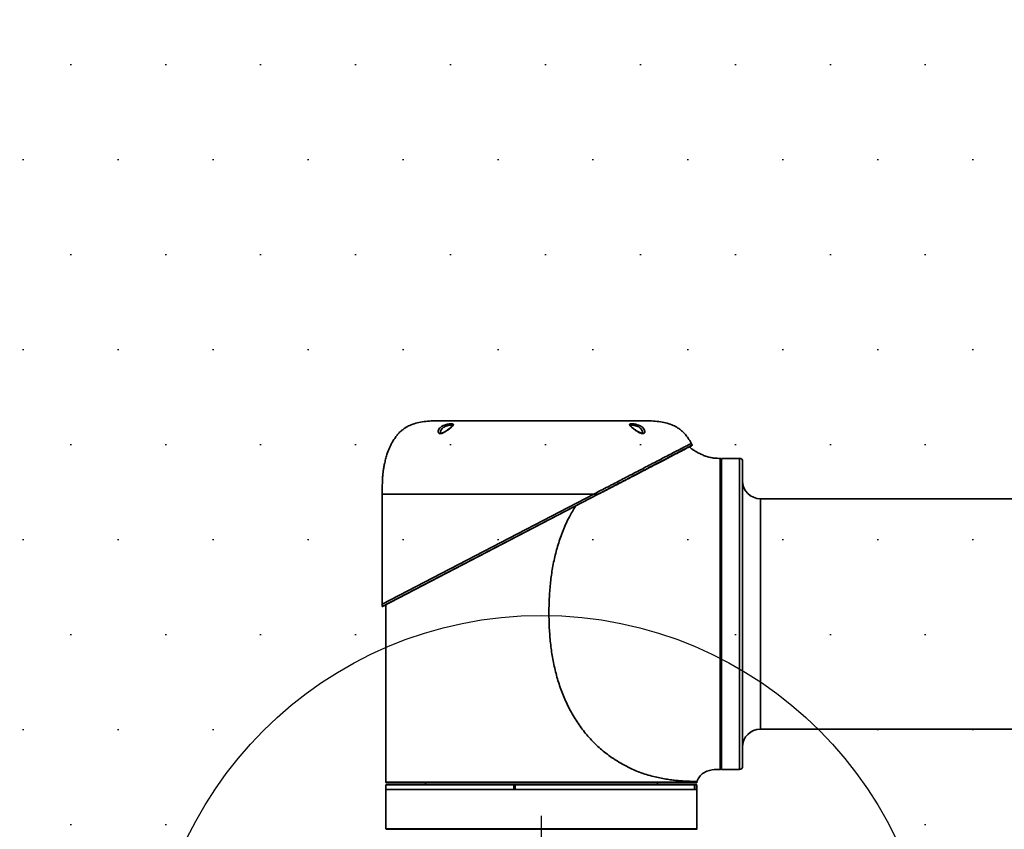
# Model space of a CAD drawing. Header units: millimetres. Extents: x 3 to 614, y 2 to 209.
# Tile 31 of 57: x 451 to 467, y 63 to 77. Entities that reach past the tile are written whole.
import ezdxf

# ---------------------------------------------------------------- set-up
doc = ezdxf.new("R2010")
doc.units = ezdxf.units.MM
doc.header["$PDSIZE"] = -1
doc.layers.add('尺寸线', color=5, linetype='Continuous')
doc.styles.add('SLDTEXTSTYLE1', font='TXT', dxfattribs={"width": 0.7})
doc.dimstyles.new('SLDDIMSTYLE20', dxfattribs={"dimtxt": 3, "dimasz": 3, "dimexe": 0, "dimexo": 0.0625, "dimgap": 0.75, "dimtad": 0, "dimtih": 1, "dimtoh": 1, "dimdec": 1, "dimlfac": 40, "dimrnd": 1e-09, "dimzin": 12, "dimdsep": 46, "dimtxsty": 'SLDTEXTSTYLE1', "dimsah": 1, "dimcen": 0, "dimadec": 0, "dimazin": 3, "dimtfac": 1, "dimtdec": 1, "dimtofl": 0, "dimtmove": 0, "dimatfit": 3, "dimfxl": 1, "dimfrac": 2, "dimtolj": 1, "dimtzin": 12, "dimarcsym": 0})

# ---------------------------------------------------------------- blocks, each defined once
blk = doc.blocks.new('*D138')
at = {"layer": 'Defpoints', "color": 0, "transparency": 16777216}
for p in [(430.092, 89.681), (459.36, 60.413)]:
    blk.add_point(p, dxfattribs=at)
at = {"layer": '尺寸线', "color": 0, "lineweight": -2, "transparency": 16777216}
for p, q in [((419.197, 97.575), (422.197, 97.575)), ((422.197, 97.575), (427.97, 91.802))]:
    blk.add_line(p, q, dxfattribs=at)
at = {"layer": '尺寸线', "color": 0, "transparency": 16777216}
blk.add_solid([(428.324, 92.155), (427.617, 91.448), (430.092, 89.681)], dxfattribs=at)
at = {"layer": '尺寸线', "color": 0, "transparency": 16777216, "insert": (406.547, 99.075), "char_height": 3, "attachment_point": 1, "style": 'SLDTEXTSTYLE1'}
blk.add_mtext('\\A1;R1655.7', dxfattribs=at)
blk = doc.blocks.new('SW_CENTERMARKSYMBOL_7')
at = {"layer": '尺寸线', "color": 0}
for p, q in [((0, 0.05), (0, 3.225)), ((-0.05, 0), (-3.225, 0)), ((0, 0), (-0.025, 0)), ((0, 0), (0, 0.025)), ((0, 0), (0, -0.025)), ((0, 0), (0.025, 0)), ((0.05, 0), (3.225, 0)), ((0, -0.05), (0, -3.225))]:
    blk.add_line(p, q, dxfattribs=at)

msp = doc.modelspace()

# ---------------------------------------------------------------- hatches: boundary and pattern name
at = {"layer": '尺寸线'}
h = msp.add_hatch(dxfattribs=at)
h.set_pattern_fill('DOTS', color=256, style=0)
h.set_pattern_definition([(0, (316.5512, -0.007), (0.79375, 1.5875), [0, -1.5875])])
edge = h.paths.add_edge_path(flags=0)
edge.add_arc((459.359597, 60.412532), 41.391259, 0, 360)
edge = h.paths.add_edge_path(flags=0)
edge.add_arc((459.359597, 60.412532), 6.575, 0, 360)

# ---------------------------------------------------------------- linework, layer by layer
at = {"color": 7, "linetype": 'Continuous', "lineweight": 35}
for p, q in [((461.109597, 70.240841), (457.609597, 70.240841)), ((461.878556, 69.833583), (461.863339, 69.862411)), ((462.372097, 69.537532), (462.359597, 69.537532)), ((462.672097, 69.612532), (462.372097, 69.612532)), ((462.372097, 64.412532), (462.372097, 69.612532)), ((462.672097, 64.412532), (462.672097, 69.612532)), ((462.722097, 69.562532), (462.722097, 64.462532)), ((456.697097, 69.015841), (456.697097, 67.173048)), ((456.697097, 67.139011), (460.309237, 69.015841)), ((456.697097, 67.173048), (460.237069, 69.015841)), ((460.237069, 69.015841), (456.697097, 69.015841)), ((460.309762, 69.011406), (456.704406, 67.134576)), ((460.309237, 69.015841), (460.237069, 69.015841)), ((476.914597, 68.937532), (463.022097, 68.937532)), ((463.022097, 68.937532), (463.022097, 65.087532)), ((456.697097, 67.173048), (456.697097, 67.139011)), ((456.759597, 67.163307), (456.759597, 64.200032)), ((463.022097, 65.087532), (476.914597, 65.087532)), ((462.359597, 64.471503), (462.343495, 64.487532)), ((462.346691, 64.413041), (462.346692, 64.41326)), ((462.359597, 64.487532), (462.372097, 64.487532)), ((462.372097, 64.412532), (462.672097, 64.412532)), ((461.959597, 64.200032), (461.959597, 64.212532)), ((456.759597, 64.200032), (461.959597, 64.200032)), ((456.759597, 64.155032), (456.759597, 64.080032)), ((456.759597, 64.155032), (458.895807, 64.155032)), ((458.895807, 64.080032), (456.759597, 64.080032)), ((456.759597, 64.075032), (456.759597, 63.422532)), ((461.700504, 64.075032), (456.759597, 64.075032)), ((461.947097, 64.187532), (456.772097, 64.187532)), ((457.422097, 64.187532), (457.422097, 64.155032)), ((458.895807, 64.080032), (458.895807, 64.155032)), ((458.900143, 64.155032), (458.895807, 64.155032)), ((458.896675, 64.080032), (458.895807, 64.080032)), ((458.900143, 64.080032), (458.900143, 64.155032)), ((458.920427, 64.155032), (458.900143, 64.155032)), ((458.900143, 64.080032), (458.920427, 64.080032)), ((458.920427, 64.155032), (458.920427, 64.080032)), ((458.920427, 64.155032), (461.919005, 64.155032)), ((461.919005, 64.080032), (458.920427, 64.080032)), ((461.297097, 64.155032), (461.297097, 64.187532)), ((461.959597, 64.075032), (461.700504, 64.075032)), ((461.919005, 64.155032), (461.919005, 64.080032)), ((461.919005, 64.155032), (461.921175, 64.155032)), ((461.919005, 64.080032), (461.921175, 64.080032)), ((461.921175, 64.155032), (461.921175, 64.080032)), ((461.921175, 64.155032), (461.959597, 64.155032)), ((461.959597, 64.080032), (461.921175, 64.080032)), ((461.959597, 64.080032), (461.959597, 64.155032)), ((461.959597, 63.422532), (461.959597, 64.075032)), ((456.759597, 63.422532), (461.700504, 63.422532)), ((461.696002, 63.417532), (456.764597, 63.417532)), ((456.789597, 63.417532), (456.789597, 63.415032)), ((461.889461, 63.415032), (456.789597, 63.415032)), ((456.834597, 63.415032), (456.834597, 63.412532)), ((461.954597, 63.417532), (461.696002, 63.417532)), ((461.700504, 63.422532), (461.959597, 63.422532)), ((461.884597, 63.412532), (461.884597, 63.415032)), ((461.889461, 63.417532), (461.889461, 63.415032)), ((461.891631, 63.415032), (461.889461, 63.415032)), ((461.891631, 63.415032), (461.891631, 63.417532)), ((461.929597, 63.415032), (461.891631, 63.415032)), ((461.929597, 63.415032), (461.929597, 63.417532))]:
    msp.add_line(p, q, dxfattribs=at)
at = {"color": 7, "linetype": 'Continuous', "lineweight": 35, "flags": 128}
msp.add_lwpolyline([(460.309762, 69.011406), (460.309975, 69.011603), (460.31011, 69.011931), (460.310164, 69.01238), (460.310134, 69.012935), (460.310022, 69.013579), (460.309831, 69.014293), (460.309566, 69.015055), (460.309237, 69.015841)], dxfattribs=at)
at = {"color": 7, "linetype": 'Continuous', "lineweight": 35}
for centre, radius, start, end in [((461.875571, 69.832151), 0.005, 297.4997548, 16.2124158), ((462.347097, 69.600036), 0.0125, 359.9259047, 89.5694539), ((462.672097, 69.562532), 0.05, 0, 90), ((463.022097, 69.237532), 0.3, 180, 270), ((456.702097, 67.139011), 0.005, 180, 297.5), ((463.022097, 64.787532), 0.3, 90, 180), ((462.347097, 64.425544), 0.0125, 267.9568801, 0.089018), ((462.672097, 64.462532), 0.05, 270, 0), ((456.772097, 64.200032), 0.0125, 180, 270), ((456.764597, 64.075032), 0.005, 90, 180), ((461.947097, 64.200032), 0.0125, 270, 0), ((461.954597, 64.075032), 0.005, 0, 90), ((456.764597, 63.422532), 0.005, 180, 270), ((461.954597, 63.422532), 0.005, 270, 0)]:
    msp.add_arc(centre, radius, start, end, dxfattribs=at)
for points, knots in [([(457.609597, 70.240841), (457.568633, 70.239992), (457.487642, 70.238315), (457.36942, 70.224422), (457.259153, 70.201424), (457.160773, 70.168815), (457.084631, 70.126523), (457.029569, 70.08474), (456.98746, 70.049171), (456.951152, 70.009099), (456.912965, 69.957628), (456.865405, 69.889219), (456.821058, 69.798683), (456.782264, 69.705307), (456.758194, 69.61739), (456.739696, 69.542239), (456.725368, 69.472883), (456.71478, 69.41087), (456.707652, 69.350763), (456.702959, 69.286381), (456.699458, 69.209805), (456.697411, 69.118392), (456.697208, 69.052087), (456.697097, 69.015841)], [0, 0, 0, 0, 0.069509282, 0.137428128, 0.201670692, 0.260464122, 0.312599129, 0.348599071, 0.377691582, 0.406009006, 0.440120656, 0.486450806, 0.547153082, 0.610773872, 0.657772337, 0.701657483, 0.742141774, 0.77793548, 0.808394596, 0.844828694, 0.887469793, 0.938483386, 1, 1, 1, 1]), ([(457.768875, 70.178044), (457.773896, 70.179292), (457.792769, 70.183985), (457.824537, 70.188991), (457.857561, 70.190631), (457.879705, 70.187696), (457.889397, 70.180212), (457.886034, 70.167702), (457.869815, 70.149478), (457.842349, 70.124074), (457.803696, 70.09178), (457.767438, 70.067835), (457.734154, 70.048105), (457.708935, 70.034728), (457.678546, 70.024661), (457.655552, 70.024717), (457.638373, 70.034251), (457.629192, 70.054427), (457.633681, 70.083046), (457.655259, 70.117971), (457.691639, 70.148504), (457.733421, 70.167771), (457.758783, 70.17512), (457.768875, 70.178044)], [0, 0, 0, 0, 0.017628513, 0.066262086, 0.112459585, 0.157928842, 0.2038698, 0.251411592, 0.301970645, 0.357123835, 0.418192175, 0.489783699, 0.503427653, 0.549963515, 0.587116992, 0.624243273, 0.657597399, 0.706896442, 0.771800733, 0.836936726, 0.910563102, 0.964411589, 1, 1, 1, 1]), ([(457.869007, 70.156512), (457.868989, 70.156456), (457.868941, 70.156311), (457.864113, 70.149883), (457.854248, 70.139931), (457.838605, 70.125434), (457.817571, 70.107282), (457.79135, 70.087309), (457.762672, 70.068558), (457.735783, 70.052894), (457.713036, 70.041691), (457.694397, 70.035031), (457.680251, 70.032903), (457.672734, 70.034284), (457.670706, 70.036026), (457.668925, 70.037475), (457.668996, 70.042062), (457.669024, 70.043836)], [0, 0, 0, 0, 0.032885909, 0.085376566, 0.148505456, 0.222984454, 0.308977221, 0.403700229, 0.499179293, 0.580108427, 0.64788962, 0.704665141, 0.756338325, 0.809874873, 0.866078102, 0.948196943, 1, 1, 1, 1]), ([(457.773914, 70.154596), (457.766027, 70.151783), (457.744952, 70.144265), (457.712548, 70.125284), (457.686149, 70.096111), (457.670412, 70.066674), (457.670218, 70.050274), (457.67014, 70.043677)], [0, 0, 0, 0, 0.126714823, 0.338628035, 0.587198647, 0.833947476, 1, 1, 1, 1]), ([(457.867563, 70.152421), (457.867854, 70.153678), (457.86906, 70.1589), (457.861325, 70.163727), (457.844066, 70.166807), (457.817688, 70.165154), (457.792649, 70.160324), (457.77785, 70.1558), (457.773914, 70.154596)], [0, 0, 0, 0, 0.066699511, 0.276933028, 0.485154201, 0.696744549, 0.919332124, 1, 1, 1, 1]), ([(460.950319, 70.178044), (460.954128, 70.177004), (460.971741, 70.172198), (461.003264, 70.16052), (461.039697, 70.139525), (461.069233, 70.11056), (461.087864, 70.077531), (461.089373, 70.048791), (461.076413, 70.030338), (461.057634, 70.023768), (461.033986, 70.026401), (461.003123, 70.038012), (460.978495, 70.0518), (460.944558, 70.072513), (460.907488, 70.097577), (460.867752, 70.132298), (460.840354, 70.158341), (460.828963, 70.175634), (460.83459, 70.185891), (460.854271, 70.190301), (460.88449, 70.189863), (460.91832, 70.185644), (460.94083, 70.180298), (460.950319, 70.178044)], [0, 0, 0, 0, 0.013425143, 0.062078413, 0.114529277, 0.171720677, 0.237652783, 0.309595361, 0.35259107, 0.387520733, 0.422465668, 0.456199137, 0.509302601, 0.517396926, 0.591526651, 0.660854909, 0.719355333, 0.776972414, 0.828204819, 0.875536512, 0.921257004, 0.966803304, 1, 1, 1, 1]), ([(461.050564, 70.04305), (461.050568, 70.043031), (461.051294, 70.03934), (461.048744, 70.036915), (461.048295, 70.035136), (461.041925, 70.033078), (461.029814, 70.033897), (461.013306, 70.038829), (460.992961, 70.047917), (460.969152, 70.061001), (460.942586, 70.077442), (460.915323, 70.096418), (460.891182, 70.11609), (460.871826, 70.133354), (460.858331, 70.14661), (460.851331, 70.153981), (460.849612, 70.158335), (460.849867, 70.157136), (460.849868, 70.157132)], [0, 0, 0, 0, 0.000459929, 0.087149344, 0.174474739, 0.227426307, 0.276901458, 0.330133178, 0.390589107, 0.462262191, 0.545203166, 0.635784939, 0.730718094, 0.815633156, 0.888469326, 0.949593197, 0.999824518, 1, 1, 1, 1]), ([(460.945281, 70.154596), (460.937837, 70.156769), (460.920177, 70.161924), (460.893377, 70.16603), (460.869505, 70.166373), (460.853298, 70.162523), (460.851762, 70.155851), (460.850992, 70.152509)], [0, 0, 0, 0, 0.151299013, 0.358974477, 0.567560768, 0.783402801, 1, 1, 1, 1]), ([(461.048337, 70.043485), (461.048803, 70.048703), (461.050131, 70.063578), (461.036439, 70.090092), (461.014803, 70.117552), (460.986586, 70.137739), (460.962063, 70.148962), (460.948262, 70.153595), (460.945281, 70.154596)], [0, 0, 0, 0, 0.134408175, 0.383180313, 0.592739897, 0.779770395, 0.952428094, 1, 1, 1, 1]), ([(461.863339, 69.862411), (461.855128, 69.87889), (461.833621, 69.922052), (461.791459, 69.977914), (461.747424, 70.034193), (461.697817, 70.078729), (461.637687, 70.124622), (461.558451, 70.168855), (461.460033, 70.201412), (461.349778, 70.224425), (461.231552, 70.238314), (461.150561, 70.239992), (461.109597, 70.240841)], [0, 0, 0, 0, 0.061526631, 0.16114937, 0.233370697, 0.300302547, 0.383512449, 0.4863297, 0.602278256, 0.728973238, 0.862918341, 1, 1, 1, 1]), ([(460.237069, 69.015841), (460.27705, 69.036654), (460.356356, 69.077938), (460.471962, 69.138122), (460.584998, 69.196958), (460.69505, 69.25426), (460.802789, 69.310335), (460.913237, 69.367832), (461.024324, 69.425659), (461.135237, 69.483402), (461.240066, 69.53797), (461.338807, 69.58937), (461.437791, 69.640897), (461.534136, 69.691051), (461.622506, 69.737054), (461.697196, 69.775935), (461.765552, 69.811518), (461.820927, 69.84035), (461.858403, 69.859844), (461.862906, 69.862195), (461.86514, 69.863361)], [0, 0, 0, 0, 0.042520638, 0.084342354, 0.125550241, 0.167629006, 0.209121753, 0.251262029, 0.300861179, 0.349860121, 0.400075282, 0.450317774, 0.500658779, 0.563514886, 0.625858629, 0.688113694, 0.750676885, 0.834363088, 0.917840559, 1, 1, 1, 1]), ([(460.309237, 69.015841), (460.309237, 69.015841), (460.382188, 69.053765), (460.526205, 69.128642), (460.733614, 69.236534), (460.923601, 69.335459), (461.093814, 69.424174), (461.244522, 69.502738), (461.381274, 69.574036), (461.511194, 69.641705), (461.628653, 69.702966), (461.728062, 69.754977), (461.804444, 69.794905), (461.854469, 69.820991), (461.879321, 69.833972), (461.877387, 69.832962), (461.876753, 69.832631)], [0, 0, 0, 0, 0.000000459, 0.079678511, 0.159504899, 0.239120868, 0.310611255, 0.382434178, 0.45431154, 0.525876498, 0.610877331, 0.696153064, 0.781198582, 0.869021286, 0.957084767, 1, 1, 1, 1]), ([(461.874578, 69.825997), (461.875211, 69.826327), (461.877143, 69.827333), (461.85232, 69.814411), (461.802369, 69.788408), (461.726074, 69.748691), (461.626771, 69.696997), (461.509502, 69.635951), (461.379828, 69.568447), (461.243318, 69.497384), (461.092871, 69.419067), (460.922972, 69.330622), (460.733236, 69.231852), (460.526562, 69.124265), (460.381984, 69.049002), (460.309762, 69.011406)], [0, 0, 0, 0, 0.042917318, 0.130988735, 0.218819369, 0.303860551, 0.389131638, 0.474127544, 0.545685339, 0.617555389, 0.689370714, 0.760853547, 0.840477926, 0.920313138, 1, 1, 1, 1]), ([(462.347123, 69.61265), (462.33103, 69.612667), (462.300345, 69.612701), (462.25694, 69.614805), (462.216602, 69.620476), (462.165567, 69.631372), (462.10609, 69.648786), (462.049061, 69.670992), (462.006356, 69.690317), (461.968213, 69.709361), (461.926466, 69.733101), (461.879613, 69.765303), (461.847871, 69.788708), (461.832852, 69.80373), (461.832493, 69.804089)], [0, 0, 0, 0, 0.0860090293, 0.1639958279, 0.2320081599, 0.3034502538, 0.4427562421, 0.5626590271, 0.6302313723, 0.6932041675, 0.7904869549, 0.8864804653, 0.9972861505, 1, 1, 1, 1]), ([(462.346692, 64.41326), (462.346695, 64.41418), (462.346702, 64.416062), (462.346733, 64.428315), (462.346772, 64.450682), (462.346825, 64.491357), (462.346933, 64.572273), (462.347104, 64.681956), (462.347454, 64.822486), (462.347884, 64.993652), (462.348178, 65.19035), (462.348175, 65.41118), (462.347998, 65.652551), (462.347728, 65.911061), (462.34747, 66.183871), (462.347257, 66.466992), (462.347114, 66.756815), (462.347079, 67.049763), (462.347133, 67.342015), (462.347248, 67.629519), (462.347412, 67.9084), (462.347599, 68.175523), (462.347821, 68.429607), (462.347917, 68.666497), (462.347775, 68.883366), (462.347361, 69.075794), (462.346935, 69.240778), (462.346764, 69.377668), (462.346812, 69.483801), (462.346975, 69.557672), (462.347091, 69.60376), (462.347112, 69.609609), (462.347122, 69.612527)], [0, 0, 0, 0, 0.018792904, 0.038458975, 0.04672501, 0.079731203, 0.112826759, 0.145833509, 0.181481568, 0.217241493, 0.252887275, 0.288747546, 0.32472412, 0.360585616, 0.396455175, 0.432439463, 0.468309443, 0.504117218, 0.54003862, 0.575846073, 0.611388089, 0.64704168, 0.682583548, 0.718625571, 0.75478562, 0.790827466, 0.826536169, 0.862356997, 0.898066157, 0.932024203, 0.966079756, 1, 1, 1, 1]), ([(462.359597, 69.600044), (462.359597, 69.59848), (462.359597, 69.595353), (462.359597, 69.570022), (462.359597, 69.529082), (462.359597, 69.470547), (462.359597, 69.395012), (462.359597, 69.301777), (462.359597, 69.191472), (462.359597, 69.06529), (462.359597, 68.925183), (462.359597, 68.771059), (462.359597, 68.602463), (462.359597, 68.42293), (462.359597, 68.235957), (462.359597, 68.041553), (462.359597, 67.838022), (462.359597, 67.628143), (462.359597, 67.415392), (462.359597, 67.199305), (462.359597, 66.979795), (462.359597, 66.7604), (462.359597, 66.544765), (462.359597, 66.33224), (462.359597, 66.122549), (462.359597, 65.919297), (462.359597, 65.725816), (462.359597, 65.541308), (462.359597, 65.365619), (462.359597, 65.202227), (462.359597, 65.053677), (462.359597, 64.919011), (462.359597, 64.797989), (462.359597, 64.692649), (462.359597, 64.604571), (462.359597, 64.533076), (462.359597, 64.478539), (462.359597, 64.445605), (462.359597, 64.428566), (462.359597, 64.426678), (462.359597, 64.425753)], [0, 0, 0, 0, 0.025161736, 0.050323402, 0.076144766, 0.101966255, 0.128399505, 0.154832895, 0.182019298, 0.20920523, 0.235866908, 0.262528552, 0.289987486, 0.317446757, 0.343754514, 0.37006221, 0.397122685, 0.424183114, 0.450683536, 0.477183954, 0.504451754, 0.531719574, 0.558264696, 0.58480967, 0.612126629, 0.639443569, 0.665978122, 0.692512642, 0.719826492, 0.747140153, 0.773521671, 0.799903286, 0.827047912, 0.854192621, 0.880650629, 0.907108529, 0.934330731, 0.961552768, 0.981176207, 1, 1, 1, 1]), ([(459.928207, 68.812781), (459.892938, 68.753813), (459.815108, 68.623684), (459.718783, 68.407956), (459.635883, 68.174905), (459.573011, 67.935322), (459.528638, 67.695768), (459.499821, 67.450991), (459.485321, 67.206668), (459.483201, 66.959635), (459.492393, 66.712745), (459.514978, 66.468822), (459.552806, 66.225484), (459.606986, 65.988223), (459.680356, 65.753826), (459.772746, 65.528251), (459.88607, 65.311012), (460.02003, 65.10676), (460.174286, 64.919814), (460.34589, 64.753806), (460.508143, 64.627592), (460.653759, 64.533265), (460.779564, 64.463308), (460.905287, 64.404004), (461.028447, 64.355404), (461.147713, 64.316769), (461.260858, 64.287093), (461.367723, 64.264411), (461.467582, 64.247394), (461.559043, 64.235092), (461.641695, 64.226442), (461.715466, 64.220553), (461.772603, 64.217208), (461.817083, 64.21524), (461.850105, 64.214108), (461.87949, 64.213367), (461.903854, 64.212927), (461.922449, 64.212707), (461.93668, 64.2126), (461.946122, 64.212553), (461.953071, 64.212538), (461.958344, 64.212533), (461.959138, 64.212533), (461.959597, 64.212532)], [0, 0, 0, 0, 0.0273787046, 0.0604186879, 0.0935718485, 0.1254218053, 0.1585041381, 0.1900657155, 0.2230524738, 0.2554640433, 0.2879475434, 0.3209372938, 0.3525003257, 0.3854926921, 0.4173177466, 0.449790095, 0.4821056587, 0.5146061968, 0.547164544, 0.5795522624, 0.6121803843, 0.63340532, 0.6548916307, 0.6767578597, 0.698348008, 0.719813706, 0.7417572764, 0.7629791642, 0.7846111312, 0.8067626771, 0.8278189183, 0.8492553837, 0.8713176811, 0.885034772, 0.9000161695, 0.9138265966, 0.928535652, 0.9424596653, 0.9532923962, 0.9658525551, 0.974280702, 0.9850988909, 1, 1, 1, 1]), ([(461.959597, 64.212532), (461.971661, 64.240003), (461.992496, 64.287447), (462.050392, 64.34548), (462.12353, 64.386049), (462.226439, 64.412472), (462.30253, 64.412142), (462.346741, 64.411951)], [0, 0, 0, 0, 0.19003051, 0.328208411, 0.515352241, 0.718405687, 1, 1, 1, 1]), ([(456.77256, 63.412532), (456.773734, 63.412532), (456.776147, 63.412532), (456.802322, 63.412532), (456.846141, 63.412532), (456.908534, 63.412532), (456.987686, 63.412532), (457.083354, 63.412532), (457.196337, 63.412532), (457.324888, 63.412532), (457.466713, 63.412532), (457.621627, 63.412532), (457.790592, 63.412532), (457.970637, 63.412532), (458.158442, 63.412532), (458.354154, 63.412532), (458.558836, 63.412532), (458.794989, 63.412532), (459.062489, 63.412532), (459.328296, 63.412532), (459.563961, 63.412532), (459.768833, 63.412532), (459.972831, 63.412532), (460.176151, 63.412532), (460.375545, 63.412532), (460.571411, 63.412532), (460.760577, 63.412532), (460.940306, 63.412532), (461.107545, 63.412532), (461.263005, 63.412532), (461.406033, 63.412532), (461.533412, 63.412532), (461.643514, 63.412532), (461.737443, 63.412532), (461.815393, 63.412532), (461.876207, 63.412532), (461.918263, 63.412532), (461.942958, 63.412532), (461.944752, 63.412532), (461.945564, 63.412532)], [0, 0, 0, 0, 0.025133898, 0.051666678, 0.078971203, 0.106275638, 0.132790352, 0.159304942, 0.186592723, 0.213880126, 0.240330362, 0.266780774, 0.294007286, 0.321234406, 0.347594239, 0.373953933, 0.401062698, 0.428171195, 0.464402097, 0.501115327, 0.526265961, 0.551416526, 0.577226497, 0.603036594, 0.62945818, 0.655879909, 0.683054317, 0.710228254, 0.736878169, 0.76352805, 0.790974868, 0.818422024, 0.844718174, 0.871014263, 0.898062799, 0.925111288, 0.951600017, 0.978088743, 1, 1, 1, 1])]:
    msp.add_open_spline(points, degree=3, knots=knots, dxfattribs=at)
at = {"layer": '尺寸线'}
for radius in [41.391259, 6.575]:
    msp.add_circle((459.359597, 60.412532), radius, dxfattribs=at)

# ---------------------------------------------------------------- block references
msp.add_blockref('SW_CENTERMARKSYMBOL_7', (459.359597, 60.412532), dxfattribs=at)

# ---------------------------------------------------------------- dimensions: what is measured, and where the dimension line sits
dim = msp.add_radius_dim(center=(459.359597, 60.412532), mpoint=(430.091557, 89.680573), dimstyle='SLDDIMSTYLE20', dxfattribs=at)
dim.commit()
dim.dimension.update_dxf_attribs({"geometry": '*D138', "text_midpoint": (412.497363, 97.574767), "dimtype": 164})

doc.saveas('drawing.dxf')
